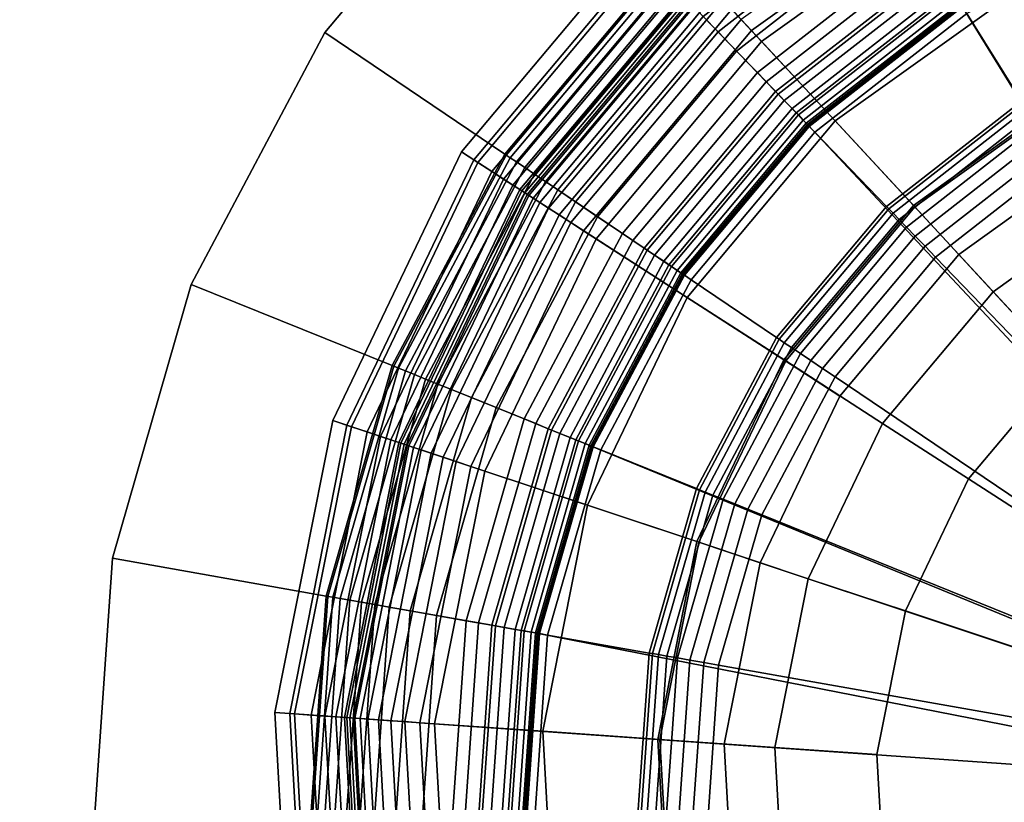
# Model space of a CAD drawing. Extents: x -43.1 to 43.1, y -41.3 to 41.3.
# Tile 250 of 256: x 0 to 1, y 18.3 to 19.1. Entities that reach past the tile are written whole.
import ezdxf

# ---------------------------------------------------------------- set-up
doc = ezdxf.new("R2010")
doc.units = 0
for name, color, linetype in [('LAMP', 7, 'CONTINUOUS'), ('LAMP_SUPPORT', 18, 'CONTINUOUS'), ('METAL_BASE', 254, 'CONTINUOUS')]:
    doc.layers.add(name, color=color, linetype=linetype)

msp = doc.modelspace()

# ---------------------------------------------------------------- linework, layer by layer
at = {"layer": 'LAMP'}
for points in [[(1.0879, 19.0499, 13.8664), (1.281, 19.1248, 13.8664), (1.2217, 19.3624, 13.8588), (0.9715, 19.2653, 13.8588)], [(0.7019, 19.1644, 16.1042), (0.9356, 19.3317, 16.1042), (0.9787, 19.252, 16.2234), (0.7635, 19.0979, 16.2234)], [(0.7532, 19.109, 13.8588), (0.9715, 19.2653, 13.8588), (0.964, 19.279, 13.8601), (0.7426, 19.1205, 13.8601)], [(0.9196, 18.9294, 13.8664), (1.0879, 19.0499, 13.8664), (0.9715, 19.2653, 13.8588), (0.7532, 19.109, 13.8588)], [(0.7635, 19.0979, 16.2234), (0.9787, 19.252, 16.2234), (1.0316, 19.1541, 16.3306), (0.8391, 19.0163, 16.3306)], [(0.4551, 18.9843, 15.8637), (0.6517, 19.2186, 15.8637), (0.6621, 19.2074, 15.9815), (0.4679, 18.9761, 15.9815)], [(0.4719, 18.9735, 15.6079), (0.6653, 19.2039, 15.6079), (0.6517, 19.2186, 15.8637), (0.4551, 18.9843, 15.8637)], [(0.4679, 18.9761, 15.9815), (0.6621, 19.2074, 15.9815), (0.7019, 19.1644, 16.1042), (0.5172, 18.9443, 16.1042)], [(0.4864, 18.9642, 15.3235), (0.677, 19.1913, 15.3235), (0.6653, 19.2039, 15.6079), (0.4719, 18.9735, 15.6079)], [(0.4983, 18.9565, 15.0232), (0.6867, 19.1809, 15.0232), (0.677, 19.1913, 15.3235), (0.4864, 18.9642, 15.3235)], [(0.5079, 18.9503, 14.7202), (0.6944, 19.1725, 14.7202), (0.6867, 19.1809, 15.0232), (0.4983, 18.9565, 15.0232)], [(0.5152, 18.9456, 14.4272), (0.7003, 19.1662, 14.4272), (0.6944, 19.1725, 14.7202), (0.5079, 18.9503, 14.7202)], [(0.5201, 18.9425, 14.1573), (0.7042, 19.1619, 14.1573), (0.7003, 19.1662, 14.4272), (0.5152, 18.9456, 14.4272)], [(0.5172, 18.9443, 16.1042), (0.7019, 19.1644, 16.1042), (0.7635, 19.0979, 16.2234), (0.5934, 18.8952, 16.2234)], [(0.5226, 18.9408, 13.9233), (0.7063, 19.1597, 13.9233), (0.7042, 19.1619, 14.1573), (0.5201, 18.9425, 14.1573)], [(0.5243, 18.9397, 13.9082), (0.7076, 19.1583, 13.9082), (0.7063, 19.1597, 13.9233), (0.5226, 18.9408, 13.9233)], [(0.5287, 18.9369, 13.8943), (0.7112, 19.1544, 13.8943), (0.7076, 19.1583, 13.9082), (0.5243, 18.9397, 13.9082)], [(0.5356, 18.9324, 13.8822), (0.7168, 19.1483, 13.8822), (0.7112, 19.1544, 13.8943), (0.5287, 18.9369, 13.8943)], [(0.8391, 19.0163, 16.3306), (1.0316, 19.1541, 16.3306), (1.0889, 19.048, 16.4176), (0.921, 18.9278, 16.4176)], [(0.5446, 18.9266, 13.8722), (0.7241, 19.1405, 13.8722), (0.7168, 19.1483, 13.8822), (0.5356, 18.9324, 13.8822)], [(0.5554, 18.9197, 13.8647), (0.7328, 19.1311, 13.8647), (0.7241, 19.1405, 13.8722), (0.5446, 18.9266, 13.8722)], [(0.5675, 18.9119, 13.8601), (0.7426, 19.1205, 13.8601), (0.7328, 19.1311, 13.8647), (0.5554, 18.9197, 13.8647)], [(0.5807, 18.9034, 13.8588), (0.7532, 19.109, 13.8588), (0.7426, 19.1205, 13.8601), (0.5675, 18.9119, 13.8601)], [(0.7865, 18.7708, 13.8664), (0.9196, 18.9294, 13.8664), (0.7532, 19.109, 13.8588), (0.5807, 18.9034, 13.8588)], [(0.5934, 18.8952, 16.2234), (0.7635, 19.0979, 16.2234), (0.8391, 19.0163, 16.3306), (0.6869, 18.8349, 16.3306)], [(1.1205, 18.9896, 13.367), (0.9662, 18.8791, 13.367), (1.4808, 18.3233, 13.367), (1.2975, 19.0582, 13.367)], [(0.9662, 18.8791, 13.367), (1.1205, 18.9896, 13.367), (1.0879, 19.0499, 13.8664), (0.9196, 18.9294, 13.8664)], [(0.921, 18.9278, 16.4176), (1.0889, 19.048, 16.4176), (1.1453, 18.9437, 16.4759), (1.0016, 18.8408, 16.4759)], [(0.6869, 18.8349, 16.3306), (0.8391, 19.0163, 16.3306), (0.921, 18.9278, 16.4176), (0.7883, 18.7696, 16.4176)], [(0.3229, 18.7085, 15.8637), (0.4551, 18.9843, 15.8637), (0.4679, 18.9761, 15.9815), (0.3374, 18.7037, 15.9815)], [(0.342, 18.7021, 15.6079), (0.4719, 18.9735, 15.6079), (0.4551, 18.9843, 15.8637), (0.3229, 18.7085, 15.8637)], [(0.3374, 18.7037, 15.9815), (0.4679, 18.9761, 15.9815), (0.5172, 18.9443, 16.1042), (0.393, 18.6852, 16.1042)], [(0.3582, 18.6967, 15.3235), (0.4864, 18.9642, 15.3235), (0.4719, 18.9735, 15.6079), (0.342, 18.7021, 15.6079)], [(0.3718, 18.6922, 15.0232), (0.4983, 18.9565, 15.0232), (0.4864, 18.9642, 15.3235), (0.3582, 18.6967, 15.3235)], [(0.3826, 18.6886, 14.7202), (0.5079, 18.9503, 14.7202), (0.4983, 18.9565, 15.0232), (0.3718, 18.6922, 15.0232)], [(0.3907, 18.6859, 14.4272), (0.5152, 18.9456, 14.4272), (0.5079, 18.9503, 14.7202), (0.3826, 18.6886, 14.7202)], [(0.3963, 18.6841, 14.1573), (0.5201, 18.9425, 14.1573), (0.5152, 18.9456, 14.4272), (0.3907, 18.6859, 14.4272)], [(0.393, 18.6852, 16.1042), (0.5172, 18.9443, 16.1042), (0.5934, 18.8952, 16.2234), (0.4791, 18.6565, 16.2234)], [(0.3992, 18.6831, 13.9233), (0.5226, 18.9408, 13.9233), (0.5201, 18.9425, 14.1573), (0.3963, 18.6841, 14.1573)], [(0.401, 18.6825, 13.9082), (0.5243, 18.9397, 13.9082), (0.5226, 18.9408, 13.9233), (0.3992, 18.6831, 13.9233)], [(1.0016, 18.8408, 16.4759), (1.1453, 18.9437, 16.4759), (1.1953, 18.8513, 16.4972), (1.073, 18.7637, 16.4972)], [(0.406, 18.6808, 13.8943), (0.5287, 18.9369, 13.8943), (0.5243, 18.9397, 13.9082), (0.401, 18.6825, 13.9082)], [(0.4139, 18.6782, 13.8822), (0.5356, 18.9324, 13.8822), (0.5287, 18.9369, 13.8943), (0.406, 18.6808, 13.8943)], [(0.424, 18.6748, 13.8722), (0.5446, 18.9266, 13.8722), (0.5356, 18.9324, 13.8822), (0.4139, 18.6782, 13.8822)], [(0.4362, 18.6708, 13.8647), (0.5554, 18.9197, 13.8647), (0.5446, 18.9266, 13.8722), (0.424, 18.6748, 13.8722)], [(0.8441, 18.7336, 13.367), (0.9662, 18.8791, 13.367), (0.9196, 18.9294, 13.8664), (0.7865, 18.7708, 13.8664)], [(0.7883, 18.7696, 16.4176), (0.921, 18.9278, 16.4176), (1.0016, 18.8408, 16.4759), (0.8879, 18.7054, 16.4759)], [(0.4498, 18.6663, 13.8601), (0.5675, 18.9119, 13.8601), (0.5554, 18.9197, 13.8647), (0.4362, 18.6708, 13.8647)], [(0.4647, 18.6613, 13.8588), (0.5807, 18.9034, 13.8588), (0.5675, 18.9119, 13.8601), (0.4498, 18.6663, 13.8601)], [(0.697, 18.584, 13.8664), (0.7865, 18.7708, 13.8664), (0.5807, 18.9034, 13.8588), (0.4647, 18.6613, 13.8588)], [(0.4791, 18.6565, 16.2234), (0.5934, 18.8952, 16.2234), (0.6869, 18.8349, 16.3306), (0.5847, 18.6214, 16.3306)], [(0.8441, 18.7336, 13.367), (0.7621, 18.5624, 13.367), (1.4808, 18.3233, 13.367), (0.9662, 18.8791, 13.367)], [(1.073, 18.7637, 16.4972), (1.1953, 18.8513, 16.4972), (1.4808, 18.3233, 16.4972), (0.9763, 18.6484, 16.4972)], [(0.8879, 18.7054, 16.4759), (1.0016, 18.8408, 16.4759), (1.073, 18.7637, 16.4972), (0.9763, 18.6484, 16.4972)], [(0.5847, 18.6214, 16.3306), (0.6869, 18.8349, 16.3306), (0.7883, 18.7696, 16.4176), (0.6991, 18.5834, 16.4176)], [(0.7621, 18.5624, 13.367), (0.8441, 18.7336, 13.367), (0.7865, 18.7708, 13.8664), (0.697, 18.584, 13.8664)], [(0.6991, 18.5834, 16.4176), (0.7883, 18.7696, 16.4176), (0.8879, 18.7054, 16.4759), (0.8115, 18.5459, 16.4759)], [(0.2635, 18.4084, 15.8637), (0.3229, 18.7085, 15.8637), (0.3374, 18.7037, 15.9815), (0.2787, 18.4074, 15.9815)], [(0.2835, 18.407, 15.6079), (0.342, 18.7021, 15.6079), (0.3229, 18.7085, 15.8637), (0.2635, 18.4084, 15.8637)], [(0.2787, 18.4074, 15.9815), (0.3374, 18.7037, 15.9815), (0.393, 18.6852, 16.1042), (0.3372, 18.4033, 16.1042)], [(0.3006, 18.4058, 15.3235), (0.3582, 18.6967, 15.3235), (0.342, 18.7021, 15.6079), (0.2835, 18.407, 15.6079)], [(0.8115, 18.5459, 16.4759), (0.8879, 18.7054, 16.4759), (0.9763, 18.6484, 16.4972), (0.9113, 18.5128, 16.4972)], [(0.3148, 18.4048, 15.0232), (0.3718, 18.6922, 15.0232), (0.3582, 18.6967, 15.3235), (0.3006, 18.4058, 15.3235)], [(0.3262, 18.404, 14.7202), (0.3826, 18.6886, 14.7202), (0.3718, 18.6922, 15.0232), (0.3148, 18.4048, 15.0232)], [(0.3348, 18.4034, 14.4272), (0.3907, 18.6859, 14.4272), (0.3826, 18.6886, 14.7202), (0.3262, 18.404, 14.7202)], [(0.3406, 18.403, 14.1573), (0.3963, 18.6841, 14.1573), (0.3907, 18.6859, 14.4272), (0.3348, 18.4034, 14.4272)], [(0.3372, 18.4033, 16.1042), (0.393, 18.6852, 16.1042), (0.4791, 18.6565, 16.2234), (0.4276, 18.397, 16.2234)], [(0.3437, 18.4028, 13.9233), (0.3992, 18.6831, 13.9233), (0.3963, 18.6841, 14.1573), (0.3406, 18.403, 14.1573)], [(0.3456, 18.4027, 13.9082), (0.401, 18.6825, 13.9082), (0.3992, 18.6831, 13.9233), (0.3437, 18.4028, 13.9233)], [(0.3509, 18.4023, 13.8943), (0.406, 18.6808, 13.8943), (0.401, 18.6825, 13.9082), (0.3456, 18.4027, 13.9082)], [(0.3591, 18.4017, 13.8822), (0.4139, 18.6782, 13.8822), (0.406, 18.6808, 13.8943), (0.3509, 18.4023, 13.8943)], [(0.3698, 18.401, 13.8722), (0.424, 18.6748, 13.8722), (0.4139, 18.6782, 13.8822), (0.3591, 18.4017, 13.8822)], [(0.3826, 18.4001, 13.8647), (0.4362, 18.6708, 13.8647), (0.424, 18.6748, 13.8722), (0.3698, 18.401, 13.8722)], [(0.3969, 18.3991, 13.8601), (0.4498, 18.6663, 13.8601), (0.4362, 18.6708, 13.8647), (0.3826, 18.4001, 13.8647)], [(0.4125, 18.398, 13.8588), (0.4647, 18.6613, 13.8588), (0.4498, 18.6663, 13.8601), (0.3969, 18.3991, 13.8601)], [(0.6568, 18.3809, 13.8664), (0.697, 18.584, 13.8664), (0.4647, 18.6613, 13.8588), (0.4125, 18.398, 13.8588)], [(0.4276, 18.397, 16.2234), (0.4791, 18.6565, 16.2234), (0.5847, 18.6214, 16.3306), (0.5387, 18.3892, 16.3306)], [(0.9113, 18.5128, 16.4972), (0.9763, 18.6484, 16.4972), (1.4808, 18.3233, 16.4972)], [(0.5387, 18.3892, 16.3306), (0.5847, 18.6214, 16.3306), (0.6991, 18.5834, 16.4176), (0.659, 18.3808, 16.4176)], [(0.7252, 18.3761, 13.367), (0.7621, 18.5624, 13.367), (0.697, 18.584, 13.8664), (0.6568, 18.3809, 13.8664)], [(0.659, 18.3808, 16.4176), (0.6991, 18.5834, 16.4176), (0.8115, 18.5459, 16.4759), (0.7772, 18.3725, 16.4759)], [(0.7252, 18.3761, 13.367), (1.4808, 18.3233, 13.367), (0.7621, 18.5624, 13.367)], [(0.7772, 18.3725, 16.4759), (0.8115, 18.5459, 16.4759), (0.9113, 18.5128, 16.4972), (0.882, 18.3652, 16.4972)], [(0.8904, 18.215, 16.4972), (0.882, 18.3652, 16.4972), (0.9113, 18.5128, 16.4972), (1.4808, 18.3233, 16.4972)], [(0.2806, 18.103, 15.8637), (0.2635, 18.4084, 15.8637), (0.2787, 18.4074, 15.9815), (0.2956, 18.1058, 15.9815)], [(0.3003, 18.1067, 15.6079), (0.2835, 18.407, 15.6079), (0.2635, 18.4084, 15.8637), (0.2806, 18.103, 15.8637)], [(0.2956, 18.1058, 15.9815), (0.2787, 18.4074, 15.9815), (0.3372, 18.4033, 16.1042), (0.3533, 18.1164, 16.1042)], [(0.3172, 18.1098, 15.3235), (0.3006, 18.4058, 15.3235), (0.2835, 18.407, 15.6079), (0.3003, 18.1067, 15.6079)], [(0.3312, 18.1123, 15.0232), (0.3148, 18.4048, 15.0232), (0.3006, 18.4058, 15.3235), (0.3172, 18.1098, 15.3235)], [(0.3424, 18.1144, 14.7202), (0.3262, 18.404, 14.7202), (0.3148, 18.4048, 15.0232), (0.3312, 18.1123, 15.0232)], [(0.3509, 18.1159, 14.4272), (0.3348, 18.4034, 14.4272), (0.3262, 18.404, 14.7202), (0.3424, 18.1144, 14.7202)], [(0.3566, 18.117, 14.1573), (0.3406, 18.403, 14.1573), (0.3348, 18.4034, 14.4272), (0.3509, 18.1159, 14.4272)], [(0.3533, 18.1164, 16.1042), (0.3372, 18.4033, 16.1042), (0.4276, 18.397, 16.2234), (0.4424, 18.1327, 16.2234)], [(0.3596, 18.1175, 13.9233), (0.3437, 18.4028, 13.9233), (0.3406, 18.403, 14.1573), (0.3566, 18.117, 14.1573)], [(0.3615, 18.1179, 13.9082), (0.3456, 18.4027, 13.9082), (0.3437, 18.4028, 13.9233), (0.3596, 18.1175, 13.9233)], [(0.3667, 18.1189, 13.8943), (0.3509, 18.4023, 13.8943), (0.3456, 18.4027, 13.9082), (0.3615, 18.1179, 13.9082)], [(0.3748, 18.1203, 13.8822), (0.3591, 18.4017, 13.8822), (0.3509, 18.4023, 13.8943), (0.3667, 18.1189, 13.8943)], [(0.3854, 18.1223, 13.8722), (0.3698, 18.401, 13.8722), (0.3591, 18.4017, 13.8822), (0.3748, 18.1203, 13.8822)], [(0.398, 18.1246, 13.8647), (0.3826, 18.4001, 13.8647), (0.3698, 18.401, 13.8722), (0.3854, 18.1223, 13.8722)], [(0.4122, 18.1272, 13.8601), (0.3969, 18.3991, 13.8601), (0.3826, 18.4001, 13.8647), (0.398, 18.1246, 13.8647)], [(0.4275, 18.13, 13.8588), (0.4125, 18.398, 13.8588), (0.3969, 18.3991, 13.8601), (0.4122, 18.1272, 13.8601)], [(0.6684, 18.1742, 13.8664), (0.6568, 18.3809, 13.8664), (0.4125, 18.398, 13.8588), (0.4275, 18.13, 13.8588)], [(0.4424, 18.1327, 16.2234), (0.4276, 18.397, 16.2234), (0.5387, 18.3892, 16.3306), (0.5519, 18.1528, 16.3306)], [(0.5519, 18.1528, 16.3306), (0.5387, 18.3892, 16.3306), (0.659, 18.3808, 16.4176), (0.6705, 18.1746, 16.4176)], [(0.7358, 18.1866, 13.367), (0.7252, 18.3761, 13.367), (0.6568, 18.3809, 13.8664), (0.6684, 18.1742, 13.8664)], [(0.6705, 18.1746, 16.4176), (0.659, 18.3808, 16.4176), (0.7772, 18.3725, 16.4759), (0.7871, 18.196, 16.4759)], [(0.7358, 18.1866, 13.367), (0.7932, 18.0056, 13.367), (1.4808, 18.3233, 13.367), (0.7252, 18.3761, 13.367)], [(0.7871, 18.196, 16.4759), (0.7772, 18.3725, 16.4759), (0.882, 18.3652, 16.4972), (0.8904, 18.215, 16.4972)], [(0.8938, 17.8446, 13.367), (1.0313, 17.7137, 13.367), (1.4808, 18.3233, 13.367), (0.7932, 18.0056, 13.367)], [(0.9359, 18.0716, 16.4972), (0.8904, 18.215, 16.4972), (1.4808, 18.3233, 16.4972), (1.0157, 17.944, 16.4972)]]:
    msp.add_3dface(points, dxfattribs=at)
at = {"layer": 'LAMP_SUPPORT'}
for points in [[(0.8867, 19.2667, 10.1442), (0.7035, 19.1235, 10.1442), (0.7188, 19.1077, 10.1425), (0.8984, 19.248, 10.1425)], [(0.9361, 19.1876, 13.7394), (0.7683, 19.0565, 13.7394), (0.7035, 19.1235, 13.7394), (0.8867, 19.2667, 13.7394)], [(0.8984, 19.248, 10.1425), (0.7188, 19.1077, 10.1425), (0.7379, 19.0879, 10.1378), (0.9129, 19.2247, 10.1378)], [(0.9129, 19.2247, 10.1378), (0.7379, 19.0879, 10.1378), (0.7593, 19.0658, 10.1302), (0.9293, 19.1985, 10.1302)], [(1.4594, 18.3408, 12.7749), (0.9693, 19.1345, 12.7749), (1.149, 19.2221, 12.7749)], [(1.1522, 19.2132, 10.0789), (0.9743, 19.1265, 10.0789), (1.0305, 19.0366, 9.0568), (1.1885, 19.1136, 9.0568)], [(0.9293, 19.1985, 10.1302), (0.7593, 19.0658, 10.1302), (0.7806, 19.0438, 10.1202), (0.9455, 19.1726, 10.1202)], [(0.9435, 19.1757, 13.7378), (0.778, 19.0464, 13.7378), (0.7683, 19.0565, 13.7394), (0.9361, 19.1876, 13.7394)], [(0.9503, 19.1649, 13.7333), (0.7869, 19.0372, 13.7333), (0.778, 19.0464, 13.7378), (0.9435, 19.1757, 13.7378)], [(0.6579, 19.1708, 10.2099), (0.4997, 18.9822, 10.2099), (0.5011, 18.9812, 10.1948), (0.6591, 19.1695, 10.1948)], [(0.6579, 19.1708, 13.6738), (0.4997, 18.9822, 13.6738), (0.4997, 18.9822, 10.2099), (0.6579, 19.1708, 10.2099)], [(0.6591, 19.1695, 13.6888), (0.5011, 18.9812, 13.6888), (0.4997, 18.9822, 13.6738), (0.6579, 19.1708, 13.6738)], [(0.6591, 19.1695, 10.1948), (0.5011, 18.9812, 10.1948), (0.5052, 18.9784, 10.181), (0.6626, 19.166, 10.181)], [(0.6626, 19.166, 13.7026), (0.5052, 18.9784, 13.7026), (0.5011, 18.9812, 13.6888), (0.6591, 19.1695, 13.6888)], [(0.6626, 19.166, 10.181), (0.5052, 18.9784, 10.181), (0.5116, 18.9741, 10.1688), (0.6679, 19.1604, 10.1688)], [(0.6679, 19.1604, 13.7148), (0.5116, 18.9741, 13.7148), (0.5052, 18.9784, 13.7026), (0.6626, 19.166, 13.7026)], [(0.9455, 19.1726, 10.1202), (0.7806, 19.0438, 10.1202), (0.7992, 19.0245, 10.1081), (0.9597, 19.1499, 10.1081)], [(0.9563, 19.1553, 13.7261), (0.7948, 19.0291, 13.7261), (0.7869, 19.0372, 13.7333), (0.9503, 19.1649, 13.7333)], [(0.6679, 19.1604, 10.1688), (0.5116, 18.9741, 10.1688), (0.5201, 18.9684, 10.1587), (0.675, 19.1531, 10.1587)], [(0.675, 19.1531, 13.725), (0.5201, 18.9684, 13.725), (0.5116, 18.9741, 13.7148), (0.6679, 19.1604, 13.7148)], [(0.675, 19.1531, 10.1587), (0.5201, 18.9684, 10.1587), (0.5302, 18.9616, 10.1509), (0.6835, 19.1443, 10.1509)], [(0.6835, 19.1443, 13.7328), (0.5302, 18.9616, 13.7328), (0.5201, 18.9684, 13.725), (0.675, 19.1531, 13.725)], [(0.9613, 19.1473, 13.7167), (0.8013, 19.0223, 13.7167), (0.7948, 19.0291, 13.7261), (0.9563, 19.1553, 13.7261)], [(0.6835, 19.1443, 10.1509), (0.5302, 18.9616, 10.1509), (0.5416, 18.9539, 10.146), (0.6931, 19.1344, 10.146)], [(0.6931, 19.1344, 13.7377), (0.5416, 18.9539, 13.7377), (0.5302, 18.9616, 13.7328), (0.6835, 19.1443, 13.7328)], [(0.9597, 19.1499, 10.1081), (0.7992, 19.0245, 10.1081), (0.8126, 19.0106, 10.0942), (0.9699, 19.1335, 10.0942)], [(0.9651, 19.1412, 13.7054), (0.8063, 19.0171, 13.7054), (0.8013, 19.0223, 13.7167), (0.9613, 19.1473, 13.7167)], [(0.6931, 19.1344, 10.146), (0.5416, 18.9539, 10.146), (0.5541, 18.9455, 10.1442), (0.7035, 19.1235, 10.1442)], [(0.7035, 19.1235, 13.7394), (0.5541, 18.9455, 13.7394), (0.5416, 18.9539, 13.7377), (0.6931, 19.1344, 13.7377)], [(0.9676, 19.1373, 13.6925), (0.8095, 19.0138, 13.6925), (0.8063, 19.0171, 13.7054), (0.9651, 19.1412, 13.7054)], [(0.9684, 19.1359, 13.6786), (0.8107, 19.0126, 13.6786), (0.8095, 19.0138, 13.6925), (0.9676, 19.1373, 13.6925)], [(0.9693, 19.1345, 12.7749), (0.8118, 19.0114, 12.7749), (0.8107, 19.0126, 13.6786), (0.9684, 19.1359, 13.6786)], [(1.4594, 18.3408, 12.7749), (1.4525, 18.3278, 12.7749), (0.8118, 19.0114, 12.7749), (0.9693, 19.1345, 12.7749)], [(0.9699, 19.1335, 10.0942), (0.8126, 19.0106, 10.0942), (0.8184, 19.0046, 10.0789), (0.9743, 19.1265, 10.0789)], [(0.7035, 19.1235, 10.1442), (0.5541, 18.9455, 10.1442), (0.5723, 18.9332, 10.1425), (0.7188, 19.1077, 10.1425)], [(0.7683, 19.0565, 13.7394), (0.6314, 18.8933, 13.7394), (0.5541, 18.9455, 13.7394), (0.7035, 19.1235, 13.7394)], [(0.9743, 19.1265, 10.0789), (0.8184, 19.0046, 10.0789), (0.892, 18.9284, 9.0568), (1.0305, 19.0366, 9.0568)], [(0.7188, 19.1077, 10.1425), (0.5723, 18.9332, 10.1425), (0.5951, 18.9178, 10.1378), (0.7379, 19.0879, 10.1378)], [(0.7379, 19.0879, 10.1378), (0.5951, 18.9178, 10.1378), (0.6207, 18.9005, 10.1302), (0.7593, 19.0658, 10.1302)], [(0.7593, 19.0658, 10.1302), (0.6207, 18.9005, 10.1302), (0.6461, 18.8834, 10.1202), (0.7806, 19.0438, 10.1202)], [(0.778, 19.0464, 13.7378), (0.643, 18.8855, 13.7378), (0.6314, 18.8933, 13.7394), (0.7683, 19.0565, 13.7394)], [(0.7869, 19.0372, 13.7333), (0.6536, 18.8783, 13.7333), (0.643, 18.8855, 13.7378), (0.778, 19.0464, 13.7378)], [(0.7806, 19.0438, 10.1202), (0.6461, 18.8834, 10.1202), (0.6682, 18.8685, 10.1081), (0.7992, 19.0245, 10.1081)], [(0.7948, 19.0291, 13.7261), (0.663, 18.872, 13.7261), (0.6536, 18.8783, 13.7333), (0.7869, 19.0372, 13.7333)], [(1.0305, 19.0366, 9.0568), (0.892, 18.9284, 9.0568), (0.8943, 18.926, 9.0415), (1.0322, 19.0338, 9.0415)], [(1.0322, 19.0338, 9.0415), (0.8943, 18.926, 9.0415), (0.8986, 18.9215, 9.0276), (1.0356, 19.0285, 9.0276)], [(0.8013, 19.0223, 13.7167), (0.6708, 18.8667, 13.7167), (0.663, 18.872, 13.7261), (0.7948, 19.0291, 13.7261)], [(0.7992, 19.0245, 10.1081), (0.6682, 18.8685, 10.1081), (0.6843, 18.8577, 10.0942), (0.8126, 19.0106, 10.0942)], [(0.8063, 19.0171, 13.7054), (0.6768, 18.8627, 13.7054), (0.6708, 18.8667, 13.7167), (0.8013, 19.0223, 13.7167)], [(1.0356, 19.0285, 9.0276), (0.8986, 18.9215, 9.0276), (0.9048, 18.9151, 9.0155), (1.0402, 19.021, 9.0155)], [(1.0402, 19.021, 9.0155), (0.9048, 18.9151, 9.0155), (0.9125, 18.9072, 9.0055), (1.0461, 19.0116, 9.0055)], [(1.4525, 18.3278, 12.7749), (0.5895, 18.6818, 12.7749), (0.6833, 18.8583, 12.7749), (0.8118, 19.0114, 12.7749)], [(0.8095, 19.0138, 13.6925), (0.6806, 18.8601, 13.6925), (0.6768, 18.8627, 13.7054), (0.8063, 19.0171, 13.7054)], [(0.8107, 19.0126, 13.6786), (0.682, 18.8592, 13.6786), (0.6806, 18.8601, 13.6925), (0.8095, 19.0138, 13.6925)], [(0.8118, 19.0114, 12.7749), (0.6833, 18.8583, 12.7749), (0.682, 18.8592, 13.6786), (0.8107, 19.0126, 13.6786)], [(1.0461, 19.0116, 9.0055), (0.9125, 18.9072, 9.0055), (0.9215, 18.8978, 8.9979), (1.053, 19.0006, 8.9979)], [(0.8126, 19.0106, 10.0942), (0.6843, 18.8577, 10.0942), (0.6912, 18.853, 10.0789), (0.8184, 19.0046, 10.0789)], [(0.8184, 19.0046, 10.0789), (0.6912, 18.853, 10.0789), (0.779, 18.7937, 9.0568), (0.892, 18.9284, 9.0568)], [(1.053, 19.0006, 8.9979), (0.9215, 18.8978, 8.9979), (0.9315, 18.8874, 8.9931), (1.0607, 18.9883, 8.9931)], [(0.4997, 18.9822, 10.2099), (0.3841, 18.7648, 10.2099), (0.3857, 18.7642, 10.1948), (0.5011, 18.9812, 10.1948)], [(0.4997, 18.9822, 13.6738), (0.3841, 18.7648, 13.6738), (0.3841, 18.7648, 10.2099), (0.4997, 18.9822, 10.2099)], [(0.5011, 18.9812, 13.6888), (0.3857, 18.7642, 13.6888), (0.3841, 18.7648, 13.6738), (0.4997, 18.9822, 13.6738)], [(0.5011, 18.9812, 10.1948), (0.3857, 18.7642, 10.1948), (0.3903, 18.7623, 10.181), (0.5052, 18.9784, 10.181)], [(0.5052, 18.9784, 13.7026), (0.3903, 18.7623, 13.7026), (0.3857, 18.7642, 13.6888), (0.5011, 18.9812, 13.6888)], [(1.0607, 18.9883, 8.9931), (0.9315, 18.8874, 8.9931), (0.9423, 18.8763, 8.9914), (1.0689, 18.9751, 8.9914)], [(0.5052, 18.9784, 10.181), (0.3903, 18.7623, 10.181), (0.3975, 18.7594, 10.1688), (0.5116, 18.9741, 10.1688)], [(0.5116, 18.9741, 13.7148), (0.3975, 18.7594, 13.7148), (0.3903, 18.7623, 13.7026), (0.5052, 18.9784, 13.7026)], [(0.5116, 18.9741, 10.1688), (0.3975, 18.7594, 10.1688), (0.4069, 18.7556, 10.1587), (0.5201, 18.9684, 10.1587)], [(0.5201, 18.9684, 13.725), (0.4069, 18.7556, 13.725), (0.3975, 18.7594, 13.7148), (0.5116, 18.9741, 13.7148)], [(1.0689, 18.9751, 8.9914), (0.9423, 18.8763, 8.9914), (1.1883, 18.6215, 8.9914), (1.2566, 18.6748, 8.9914)], [(0.5201, 18.9684, 10.1587), (0.4069, 18.7556, 10.1587), (0.4182, 18.751, 10.1509), (0.5302, 18.9616, 10.1509)], [(0.5302, 18.9616, 13.7328), (0.4182, 18.751, 13.7328), (0.4069, 18.7556, 13.725), (0.5201, 18.9684, 13.725)], [(0.5302, 18.9616, 10.1509), (0.4182, 18.751, 10.1509), (0.431, 18.7458, 10.146), (0.5416, 18.9539, 10.146)], [(0.5416, 18.9539, 13.7377), (0.431, 18.7458, 13.7377), (0.4182, 18.751, 13.7328), (0.5302, 18.9616, 13.7328)], [(0.5416, 18.9539, 10.146), (0.431, 18.7458, 10.146), (0.445, 18.7402, 10.1442), (0.5541, 18.9455, 10.1442)], [(0.5541, 18.9455, 13.7394), (0.445, 18.7402, 13.7394), (0.431, 18.7458, 13.7377), (0.5416, 18.9539, 13.7377)], [(0.5541, 18.9455, 10.1442), (0.445, 18.7402, 10.1442), (0.4653, 18.732, 10.1425), (0.5723, 18.9332, 10.1425)], [(0.6314, 18.8933, 13.7394), (0.5314, 18.7053, 13.7394), (0.445, 18.7402, 13.7394), (0.5541, 18.9455, 13.7394)], [(0.5723, 18.9332, 10.1425), (0.4653, 18.732, 10.1425), (0.4909, 18.7217, 10.1378), (0.5951, 18.9178, 10.1378)], [(0.892, 18.9284, 9.0568), (0.779, 18.7937, 9.0568), (0.7817, 18.7919, 9.0415), (0.8943, 18.926, 9.0415)], [(0.8943, 18.926, 9.0415), (0.7817, 18.7919, 9.0415), (0.7869, 18.7884, 9.0276), (0.8986, 18.9215, 9.0276)], [(0.8986, 18.9215, 9.0276), (0.7869, 18.7884, 9.0276), (0.7943, 18.7835, 9.0155), (0.9048, 18.9151, 9.0155)], [(0.5951, 18.9178, 10.1378), (0.4909, 18.7217, 10.1378), (0.5195, 18.7101, 10.1302), (0.6207, 18.9005, 10.1302)], [(0.9048, 18.9151, 9.0155), (0.7943, 18.7835, 9.0155), (0.8035, 18.7772, 9.0055), (0.9125, 18.9072, 9.0055)], [(0.6207, 18.9005, 10.1302), (0.5195, 18.7101, 10.1302), (0.5478, 18.6987, 10.1202), (0.6461, 18.8834, 10.1202)], [(0.9125, 18.9072, 9.0055), (0.8035, 18.7772, 9.0055), (0.8142, 18.77, 8.9979), (0.9215, 18.8978, 8.9979)], [(0.643, 18.8855, 13.7378), (0.5444, 18.7, 13.7378), (0.5314, 18.7053, 13.7394), (0.6314, 18.8933, 13.7394)], [(0.9215, 18.8978, 8.9979), (0.8142, 18.77, 8.9979), (0.8262, 18.7619, 8.9931), (0.9315, 18.8874, 8.9931)], [(0.6536, 18.8783, 13.7333), (0.5563, 18.6952, 13.7333), (0.5444, 18.7, 13.7378), (0.643, 18.8855, 13.7378)], [(0.6461, 18.8834, 10.1202), (0.5478, 18.6987, 10.1202), (0.5726, 18.6886, 10.1081), (0.6682, 18.8685, 10.1081)], [(0.9315, 18.8874, 8.9931), (0.8262, 18.7619, 8.9931), (0.8391, 18.7532, 8.9914), (0.9423, 18.8763, 8.9914)], [(0.663, 18.872, 13.7261), (0.5667, 18.691, 13.7261), (0.5563, 18.6952, 13.7333), (0.6536, 18.8783, 13.7333)], [(0.6708, 18.8667, 13.7167), (0.5755, 18.6875, 13.7167), (0.5667, 18.691, 13.7261), (0.663, 18.872, 13.7261)], [(0.9423, 18.8763, 8.9914), (0.8391, 18.7532, 8.9914), (1.1327, 18.5552, 8.9914), (1.1883, 18.6215, 8.9914)], [(0.6682, 18.8685, 10.1081), (0.5726, 18.6886, 10.1081), (0.5905, 18.6814, 10.0942), (0.6843, 18.8577, 10.0942)], [(0.6768, 18.8627, 13.7054), (0.5822, 18.6848, 13.7054), (0.5755, 18.6875, 13.7167), (0.6708, 18.8667, 13.7167)], [(0.6806, 18.8601, 13.6925), (0.5864, 18.683, 13.6925), (0.5822, 18.6848, 13.7054), (0.6768, 18.8627, 13.7054)], [(0.682, 18.8592, 13.6786), (0.588, 18.6824, 13.6786), (0.5864, 18.683, 13.6925), (0.6806, 18.8601, 13.6925)], [(0.6833, 18.8583, 12.7749), (0.5895, 18.6818, 12.7749), (0.588, 18.6824, 13.6786), (0.682, 18.8592, 13.6786)], [(0.6843, 18.8577, 10.0942), (0.5905, 18.6814, 10.0942), (0.5983, 18.6783, 10.0789), (0.6912, 18.853, 10.0789)], [(0.6912, 18.853, 10.0789), (0.5983, 18.6783, 10.0789), (0.6965, 18.6386, 9.0568), (0.779, 18.7937, 9.0568)], [(0.779, 18.7937, 9.0568), (0.6965, 18.6386, 9.0568), (0.6996, 18.6373, 9.0415), (0.7817, 18.7919, 9.0415)], [(0.7817, 18.7919, 9.0415), (0.6996, 18.6373, 9.0415), (0.7054, 18.635, 9.0276), (0.7869, 18.7884, 9.0276)], [(0.7869, 18.7884, 9.0276), (0.7054, 18.635, 9.0276), (0.7136, 18.6317, 9.0155), (0.7943, 18.7835, 9.0155)], [(0.7943, 18.7835, 9.0155), (0.7136, 18.6317, 9.0155), (0.7239, 18.6275, 9.0055), (0.8035, 18.7772, 9.0055)], [(0.8035, 18.7772, 9.0055), (0.7239, 18.6275, 9.0055), (0.7359, 18.6227, 8.9979), (0.8142, 18.77, 8.9979)], [(0.8142, 18.77, 8.9979), (0.7359, 18.6227, 8.9979), (0.7493, 18.6173, 8.9931), (0.8262, 18.7619, 8.9931)], [(0.3841, 18.7648, 10.2099), (0.3162, 18.5281, 10.2099), (0.3179, 18.5278, 10.1948), (0.3857, 18.7642, 10.1948)], [(0.3841, 18.7648, 13.6738), (0.3162, 18.5281, 13.6738), (0.3162, 18.5281, 10.2099), (0.3841, 18.7648, 10.2099)], [(0.3857, 18.7642, 13.6888), (0.3179, 18.5278, 13.6888), (0.3162, 18.5281, 13.6738), (0.3841, 18.7648, 13.6738)], [(0.3857, 18.7642, 10.1948), (0.3179, 18.5278, 10.1948), (0.3228, 18.527, 10.181), (0.3903, 18.7623, 10.181)], [(0.3903, 18.7623, 13.7026), (0.3228, 18.527, 13.7026), (0.3179, 18.5278, 13.6888), (0.3857, 18.7642, 13.6888)], [(0.3903, 18.7623, 10.181), (0.3228, 18.527, 10.181), (0.3304, 18.5256, 10.1688), (0.3975, 18.7594, 10.1688)], [(0.3975, 18.7594, 13.7148), (0.3304, 18.5256, 13.7148), (0.3228, 18.527, 13.7026), (0.3903, 18.7623, 13.7026)], [(0.3975, 18.7594, 10.1688), (0.3304, 18.5256, 10.1688), (0.3405, 18.5239, 10.1587), (0.4069, 18.7556, 10.1587)], [(0.4069, 18.7556, 13.725), (0.3405, 18.5239, 13.725), (0.3304, 18.5256, 13.7148), (0.3975, 18.7594, 13.7148)], [(0.8262, 18.7619, 8.9931), (0.7493, 18.6173, 8.9931), (0.7637, 18.6114, 8.9914), (0.8391, 18.7532, 8.9914)], [(0.4069, 18.7556, 10.1587), (0.3405, 18.5239, 10.1587), (0.3525, 18.5218, 10.1509), (0.4182, 18.751, 10.1509)], [(0.4182, 18.751, 13.7328), (0.3525, 18.5218, 13.7328), (0.3405, 18.5239, 13.725), (0.4069, 18.7556, 13.725)], [(0.4182, 18.751, 10.1509), (0.3525, 18.5218, 10.1509), (0.3661, 18.5194, 10.146), (0.431, 18.7458, 10.146)], [(0.431, 18.7458, 13.7377), (0.3661, 18.5194, 13.7377), (0.3525, 18.5218, 13.7328), (0.4182, 18.751, 13.7328)], [(0.8391, 18.7532, 8.9914), (0.7637, 18.6114, 8.9914), (1.0921, 18.4788, 8.9914), (1.1327, 18.5552, 8.9914)], [(0.431, 18.7458, 10.146), (0.3661, 18.5194, 10.146), (0.3809, 18.5167, 10.1442), (0.445, 18.7402, 10.1442)], [(0.445, 18.7402, 13.7394), (0.3809, 18.5167, 13.7394), (0.3661, 18.5194, 13.7377), (0.431, 18.7458, 13.7377)], [(0.445, 18.7402, 10.1442), (0.3809, 18.5167, 10.1442), (0.4025, 18.5129, 10.1425), (0.4653, 18.732, 10.1425)], [(0.5314, 18.7053, 13.7394), (0.4727, 18.5005, 13.7394), (0.3809, 18.5167, 13.7394), (0.445, 18.7402, 13.7394)], [(0.4653, 18.732, 10.1425), (0.4025, 18.5129, 10.1425), (0.4296, 18.5081, 10.1378), (0.4909, 18.7217, 10.1378)], [(0.4909, 18.7217, 10.1378), (0.4296, 18.5081, 10.1378), (0.46, 18.5028, 10.1302), (0.5195, 18.7101, 10.1302)], [(0.5195, 18.7101, 10.1302), (0.46, 18.5028, 10.1302), (0.4901, 18.4975, 10.1202), (0.5478, 18.6987, 10.1202)], [(0.5444, 18.7, 13.7378), (0.4865, 18.4981, 13.7378), (0.4727, 18.5005, 13.7394), (0.5314, 18.7053, 13.7394)], [(0.5563, 18.6952, 13.7333), (0.4991, 18.4959, 13.7333), (0.4865, 18.4981, 13.7378), (0.5444, 18.7, 13.7378)], [(0.5478, 18.6987, 10.1202), (0.4901, 18.4975, 10.1202), (0.5165, 18.4928, 10.1081), (0.5726, 18.6886, 10.1081)], [(0.5667, 18.691, 13.7261), (0.5102, 18.4939, 13.7261), (0.4991, 18.4959, 13.7333), (0.5563, 18.6952, 13.7333)], [(0.5755, 18.6875, 13.7167), (0.5195, 18.4923, 13.7167), (0.5102, 18.4939, 13.7261), (0.5667, 18.691, 13.7261)], [(0.5726, 18.6886, 10.1081), (0.5165, 18.4928, 10.1081), (0.5355, 18.4895, 10.0942), (0.5905, 18.6814, 10.0942)], [(0.5822, 18.6848, 13.7054), (0.5266, 18.491, 13.7054), (0.5195, 18.4923, 13.7167), (0.5755, 18.6875, 13.7167)], [(0.5864, 18.683, 13.6925), (0.5312, 18.4902, 13.6925), (0.5266, 18.491, 13.7054), (0.5822, 18.6848, 13.7054)], [(0.588, 18.6824, 13.6786), (0.5328, 18.49, 13.6786), (0.5312, 18.4902, 13.6925), (0.5864, 18.683, 13.6925)], [(0.5895, 18.6818, 12.7749), (0.5344, 18.4897, 12.7749), (0.5328, 18.49, 13.6786), (0.588, 18.6824, 13.6786)], [(1.4525, 18.3278, 12.7749), (1.4572, 18.3089, 12.7749), (0.5344, 18.4897, 12.7749), (0.5895, 18.6818, 12.7749)], [(0.5905, 18.6814, 10.0942), (0.5355, 18.4895, 10.0942), (0.5437, 18.488, 10.0789), (0.5983, 18.6783, 10.0789)], [(0.5983, 18.6783, 10.0789), (0.5437, 18.488, 10.0789), (0.6481, 18.4696, 9.0568), (0.6965, 18.6386, 9.0568)], [(0.6965, 18.6386, 9.0568), (0.6481, 18.4696, 9.0568), (0.6513, 18.4691, 9.0415), (0.6996, 18.6373, 9.0415)], [(0.6996, 18.6373, 9.0415), (0.6513, 18.4691, 9.0415), (0.6575, 18.468, 9.0276), (0.7054, 18.635, 9.0276)], [(0.7054, 18.635, 9.0276), (0.6575, 18.468, 9.0276), (0.6662, 18.4664, 9.0155), (0.7136, 18.6317, 9.0155)], [(0.7136, 18.6317, 9.0155), (0.6662, 18.4664, 9.0155), (0.6771, 18.4645, 9.0055), (0.7239, 18.6275, 9.0055)], [(0.7239, 18.6275, 9.0055), (0.6771, 18.4645, 9.0055), (0.6899, 18.4623, 8.9979), (0.7359, 18.6227, 8.9979)], [(0.7359, 18.6227, 8.9979), (0.6899, 18.4623, 8.9979), (0.7041, 18.4597, 8.9931), (0.7493, 18.6173, 8.9931)], [(0.7493, 18.6173, 8.9931), (0.7041, 18.4597, 8.9931), (0.7194, 18.457, 8.9914), (0.7637, 18.6114, 8.9914)], [(0.7637, 18.6114, 8.9914), (0.7194, 18.457, 8.9914), (1.0682, 18.3956, 8.9914), (1.0921, 18.4788, 8.9914)], [(0.3162, 18.5281, 10.2099), (0.299, 18.2825, 10.2099), (0.3008, 18.2826, 10.1948), (0.3179, 18.5278, 10.1948)], [(0.3162, 18.5281, 13.6738), (0.299, 18.2826, 13.6738), (0.299, 18.2825, 10.2099), (0.3162, 18.5281, 10.2099)], [(0.3179, 18.5278, 13.6888), (0.3008, 18.2826, 13.6888), (0.299, 18.2826, 13.6738), (0.3162, 18.5281, 13.6738)], [(0.3179, 18.5278, 10.1948), (0.3008, 18.2826, 10.1948), (0.3057, 18.2828, 10.181), (0.3228, 18.527, 10.181)], [(0.3228, 18.527, 13.7026), (0.3057, 18.2828, 13.7026), (0.3008, 18.2826, 13.6888), (0.3179, 18.5278, 13.6888)], [(0.3228, 18.527, 10.181), (0.3057, 18.2828, 10.181), (0.3135, 18.2831, 10.1688), (0.3304, 18.5256, 10.1688)], [(0.3304, 18.5256, 13.7148), (0.3135, 18.2831, 13.7148), (0.3057, 18.2828, 13.7026), (0.3228, 18.527, 13.7026)], [(0.3304, 18.5256, 10.1688), (0.3135, 18.2831, 10.1688), (0.3237, 18.2834, 10.1587), (0.3405, 18.5239, 10.1587)], [(0.3405, 18.5239, 13.725), (0.3237, 18.2834, 13.725), (0.3135, 18.2831, 13.7148), (0.3304, 18.5256, 13.7148)], [(0.3405, 18.5239, 10.1587), (0.3237, 18.2834, 10.1587), (0.3358, 18.2838, 10.1509), (0.3525, 18.5218, 10.1509)], [(0.3525, 18.5218, 13.7328), (0.3358, 18.2838, 13.7328), (0.3237, 18.2834, 13.725), (0.3405, 18.5239, 13.725)], [(0.3525, 18.5218, 10.1509), (0.3358, 18.2838, 10.1509), (0.3496, 18.2843, 10.146), (0.3661, 18.5194, 10.146)], [(0.3661, 18.5194, 13.7377), (0.3496, 18.2843, 13.7377), (0.3358, 18.2838, 13.7328), (0.3525, 18.5218, 13.7328)], [(0.3661, 18.5194, 10.146), (0.3496, 18.2843, 10.146), (0.3647, 18.2848, 10.1442), (0.3809, 18.5167, 10.1442)], [(0.3809, 18.5167, 13.7394), (0.3647, 18.2848, 13.7394), (0.3496, 18.2843, 13.7377), (0.3661, 18.5194, 13.7377)], [(0.3809, 18.5167, 10.1442), (0.3647, 18.2848, 10.1442), (0.3866, 18.2856, 10.1425), (0.4025, 18.5129, 10.1425)], [(0.4727, 18.5005, 13.7394), (0.4579, 18.2881, 13.7394), (0.3647, 18.2848, 13.7394), (0.3809, 18.5167, 13.7394)], [(0.4025, 18.5129, 10.1425), (0.3866, 18.2856, 10.1425), (0.4141, 18.2866, 10.1378), (0.4296, 18.5081, 10.1378)], [(0.4296, 18.5081, 10.1378), (0.4141, 18.2866, 10.1378), (0.445, 18.2876, 10.1302), (0.46, 18.5028, 10.1302)], [(0.46, 18.5028, 10.1302), (0.445, 18.2876, 10.1302), (0.4755, 18.2887, 10.1202), (0.4901, 18.4975, 10.1202)], [(0.4865, 18.4981, 13.7378), (0.4718, 18.2886, 13.7378), (0.4579, 18.2881, 13.7394), (0.4727, 18.5005, 13.7394)], [(0.4991, 18.4959, 13.7333), (0.4846, 18.289, 13.7333), (0.4718, 18.2886, 13.7378), (0.4865, 18.4981, 13.7378)], [(0.4901, 18.4975, 10.1202), (0.4755, 18.2887, 10.1202), (0.5022, 18.2896, 10.1081), (0.5165, 18.4928, 10.1081)], [(0.5102, 18.4939, 13.7261), (0.4959, 18.2894, 13.7261), (0.4846, 18.289, 13.7333), (0.4991, 18.4959, 13.7333)], [(0.5195, 18.4923, 13.7167), (0.5054, 18.2898, 13.7167), (0.4959, 18.2894, 13.7261), (0.5102, 18.4939, 13.7261)], [(0.5165, 18.4928, 10.1081), (0.5022, 18.2896, 10.1081), (0.5216, 18.2903, 10.0942), (0.5355, 18.4895, 10.0942)], [(0.5266, 18.491, 13.7054), (0.5126, 18.29, 13.7054), (0.5054, 18.2898, 13.7167), (0.5195, 18.4923, 13.7167)], [(0.5312, 18.4902, 13.6925), (0.5172, 18.2902, 13.6925), (0.5126, 18.29, 13.7054), (0.5266, 18.491, 13.7054)], [(0.5328, 18.49, 13.6786), (0.5188, 18.2902, 13.6786), (0.5172, 18.2902, 13.6925), (0.5312, 18.4902, 13.6925)], [(0.5344, 18.4897, 12.7749), (0.5205, 18.2903, 12.7749), (0.5188, 18.2902, 13.6786), (0.5328, 18.49, 13.6786)], [(1.4572, 18.3089, 12.7749), (0.5483, 18.0923, 12.7749), (0.5205, 18.2903, 12.7749), (0.5344, 18.4897, 12.7749)], [(0.5355, 18.4895, 10.0942), (0.5216, 18.2903, 10.0942), (0.5299, 18.2906, 10.0789), (0.5437, 18.488, 10.0789)], [(0.5437, 18.488, 10.0789), (0.5299, 18.2906, 10.0789), (0.6358, 18.2943, 9.0568), (0.6481, 18.4696, 9.0568)], [(0.6481, 18.4696, 9.0568), (0.6358, 18.2943, 9.0568), (0.6391, 18.2944, 9.0415), (0.6513, 18.4691, 9.0415)], [(0.6513, 18.4691, 9.0415), (0.6391, 18.2944, 9.0415), (0.6453, 18.2946, 9.0276), (0.6575, 18.468, 9.0276)], [(0.6575, 18.468, 9.0276), (0.6453, 18.2946, 9.0276), (0.6542, 18.295, 9.0155), (0.6662, 18.4664, 9.0155)], [(0.6662, 18.4664, 9.0155), (0.6542, 18.295, 9.0155), (0.6653, 18.2953, 9.0055), (0.6771, 18.4645, 9.0055)], [(0.6771, 18.4645, 9.0055), (0.6653, 18.2953, 9.0055), (0.6783, 18.2958, 8.9979), (0.6899, 18.4623, 8.9979)], [(0.6899, 18.4623, 8.9979), (0.6783, 18.2958, 8.9979), (0.6927, 18.2963, 8.9931), (0.7041, 18.4597, 8.9931)], [(0.7041, 18.4597, 8.9931), (0.6927, 18.2963, 8.9931), (0.7082, 18.2968, 8.9914), (0.7194, 18.457, 8.9914)], [(0.7194, 18.457, 8.9914), (0.7082, 18.2968, 8.9914), (1.0622, 18.3092, 8.9914), (1.0682, 18.3956, 8.9914)]]:
    msp.add_3dface(points, dxfattribs=at)
at = {"layer": 'METAL_BASE'}
for points in [[(-4.2915, 32.5681, 20.5459), (-4.1935, 32.5816, 20.447), (0.0541, 1.6383, 20.447), (-0.0438, 1.6248, 20.5459)], [(-4.1935, 32.5816, 20.1769), (-4.2915, 32.5681, 20.0781), (-0.0438, 1.6248, 20.0781), (0.0541, 1.6383, 20.1769)], [(-4.1935, 32.5816, 20.447), (-4.1577, 32.5865, 20.312), (0.09, 1.6432, 20.312), (0.0541, 1.6383, 20.447)], [(-4.1577, 32.5865, 20.312), (-4.1935, 32.5816, 20.1769), (0.0541, 1.6383, 20.1769), (0.09, 1.6432, 20.312)], [(27.0036, 32.0474, 30.106), (27.0311, 32.0239, 30.241), (0.867, 1.3896, 30.241), (0.8395, 1.4131, 30.106)], [(27.0311, 32.0239, 29.9709), (27.0036, 32.0474, 30.106), (0.8395, 1.4131, 30.106), (0.867, 1.3896, 29.9709)], [(27.0311, 32.0239, 30.241), (27.1063, 31.9597, 30.3399), (0.9422, 1.3254, 30.3399), (0.867, 1.3896, 30.241)], [(27.1063, 31.9597, 29.872), (27.0311, 32.0239, 29.9709), (0.867, 1.3896, 29.9709), (0.9422, 1.3254, 29.872)], [(27.1063, 31.9597, 30.3399), (27.209, 31.8719, 30.3761), (1.0449, 1.2377, 30.3761), (0.9422, 1.3254, 30.3399)], [(27.209, 31.8719, 29.8358), (27.1063, 31.9597, 29.872), (0.9422, 1.3254, 29.872), (1.0449, 1.2377, 29.8358)], [(15.0599, 29.1945, 39.312), (15.0919, 29.1777, 39.447), (0.5811, 1.5197, 39.447), (0.5491, 1.5365, 39.312)], [(15.0919, 29.1777, 39.1769), (15.0599, 29.1945, 39.312), (0.5491, 1.5365, 39.312), (0.5811, 1.5197, 39.1769)], [(15.0919, 29.1777, 39.447), (15.1795, 29.1318, 39.5459), (0.6687, 1.4737, 39.5459), (0.5811, 1.5197, 39.447)], [(15.1795, 29.1318, 39.0781), (15.0919, 29.1777, 39.1769), (0.5811, 1.5197, 39.1769), (0.6687, 1.4737, 39.0781)], [(15.1795, 29.1318, 39.5459), (15.2991, 29.0691, 39.5821), (0.7883, 1.411, 39.5821), (0.6687, 1.4737, 39.5459)], [(15.2991, 29.0691, 39.0419), (15.1795, 29.1318, 39.0781), (0.6687, 1.4737, 39.0781), (0.7883, 1.411, 39.0419)], [(15.2991, 29.0691, 39.5821), (15.4187, 29.0063, 39.5459), (0.9079, 1.3482, 39.5459), (0.7883, 1.411, 39.5821)], [(15.4187, 29.0063, 39.0781), (15.2991, 29.0691, 39.0419), (0.7883, 1.411, 39.0419), (0.9079, 1.3482, 39.0781)], [(15.4187, 29.0063, 39.5459), (15.5062, 28.9604, 39.447), (0.9954, 1.3023, 39.447), (0.9079, 1.3482, 39.5459)], [(15.5062, 28.9604, 39.1769), (15.4187, 29.0063, 39.0781), (0.9079, 1.3482, 39.0781), (0.9954, 1.3023, 39.1769)], [(15.5062, 28.9604, 39.447), (15.5382, 28.9436, 39.312), (1.0275, 1.2855, 39.312), (0.9954, 1.3023, 39.447)], [(15.5382, 28.9436, 39.312), (15.5062, 28.9604, 39.1769), (0.9954, 1.3023, 39.1769), (1.0275, 1.2855, 39.312)], [(0.503, 19.3312, 11.9415), (0.3148, 19.1069, 11.9415), (0.3148, 19.1069, 11.0545), (0.503, 19.3312, 11.0545)], [(0.6579, 19.1708, 11.0545), (0.503, 19.3312, 11.0545), (0.3148, 19.1069, 11.0545), (0.4997, 18.9822, 11.0545)], [(0.4997, 18.9822, 11.9415), (0.3148, 19.1069, 11.9415), (0.503, 19.3312, 11.9415), (0.6579, 19.1708, 11.9415)], [(0.6579, 19.1708, 11.0545), (0.4997, 18.9822, 11.0545), (0.4997, 18.9822, 11.9415), (0.6579, 19.1708, 11.9415)], [(0.3148, 19.1069, 11.9415), (0.1773, 18.8483, 11.9415), (0.1773, 18.8483, 11.0545), (0.3148, 19.1069, 11.0545)], [(0.4997, 18.9822, 11.0545), (0.3148, 19.1069, 11.0545), (0.1773, 18.8483, 11.0545), (0.3841, 18.7648, 11.0545)], [(0.3841, 18.7648, 11.9415), (0.1773, 18.8483, 11.9415), (0.3148, 19.1069, 11.9415), (0.4997, 18.9822, 11.9415)], [(0.4997, 18.9822, 11.0545), (0.3841, 18.7648, 11.0545), (0.3841, 18.7648, 11.9415), (0.4997, 18.9822, 11.9415)], [(0.1773, 18.8483, 11.9415), (0.0966, 18.5669, 11.9415), (0.0966, 18.5669, 11.0545), (0.1773, 18.8483, 11.0545)], [(0.3841, 18.7648, 11.0545), (0.1773, 18.8483, 11.0545), (0.0966, 18.5669, 11.0545), (0.3162, 18.5281, 11.0545)], [(0.3162, 18.5281, 11.9415), (0.0966, 18.5669, 11.9415), (0.1773, 18.8483, 11.9415), (0.3841, 18.7648, 11.9415)], [(0.3841, 18.7648, 11.0545), (0.3162, 18.5281, 11.0545), (0.3162, 18.5281, 11.9415), (0.3841, 18.7648, 11.9415)], [(0.3162, 18.5281, 11.0545), (0.0966, 18.5669, 11.0545), (0.0762, 18.2748, 11.0545), (0.299, 18.2825, 11.0545)], [(0.299, 18.2826, 11.9415), (0.0762, 18.2748, 11.9415), (0.0966, 18.5669, 11.9415), (0.3162, 18.5281, 11.9415)], [(0.3162, 18.5281, 11.0545), (0.299, 18.2825, 11.0545), (0.299, 18.2826, 11.9415), (0.3162, 18.5281, 11.9415)]]:
    msp.add_3dface(points, dxfattribs=at)

doc.saveas('drawing.dxf')
